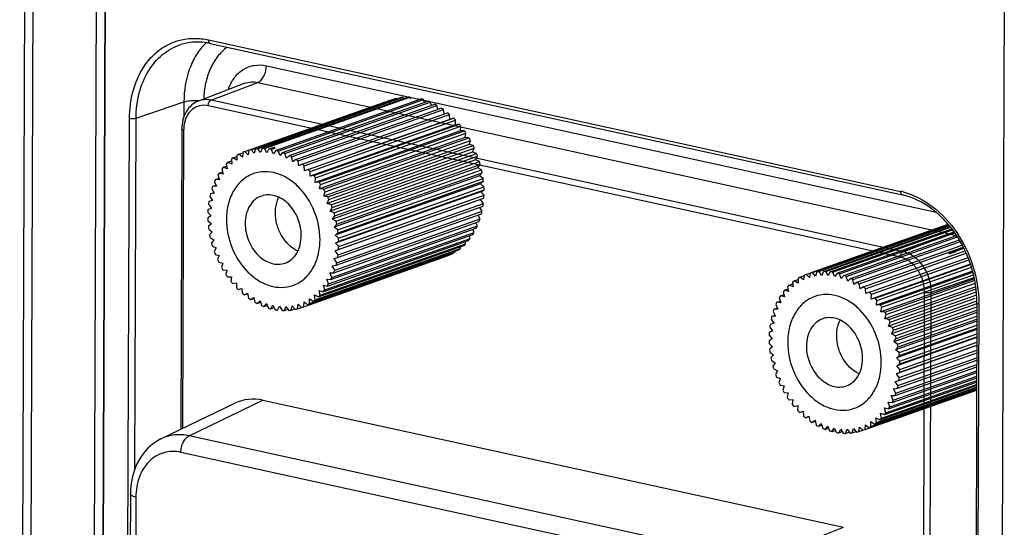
# Model space of a CAD drawing. Header units: millimetres. Extents: x 0 to 841, y 0 to 595.
# Tile 38 of 59: x 660 to 701, y 516 to 537. Entities that reach past the tile are written whole.
import ezdxf

# ---------------------------------------------------------------- set-up
doc = ezdxf.new("R2010")
doc.units = ezdxf.units.MM
doc.header["$LTSCALE"] = 65.395
for name, color, linetype in [('3D-TOPRH-WS-SHAPE', 7, 'CONTINUOUS'), ('BODY_CASE-WS-SHAPE', 7, 'CONTINUOUS'), ('INSET_NUT_M4_10_-SHAPE', 7, 'CONTINUOUS'), ('SIDE_CASE-WS-RH-SHAPE', 7, 'CONTINUOUS')]:
    doc.layers.add(name, color=color, linetype=linetype)

msp = doc.modelspace()

# ---------------------------------------------------------------- linework, layer by layer
at = {"layer": '3D-TOPRH-WS-SHAPE', "color": 7, "linetype": 'Continuous'}
for p, q in [((660.057, 547.036), (659.82, 481.996)), ((660.403, 546.825), (660.168, 482.589)), ((663.279, 495.975), (663.463, 546.478)), ((662.908, 495.339), (663.095, 546.35)), ((663.29, 495.987), (663.474, 546.28)), ((701.375, 537.992), (700.971, 427.495)), ((667.783, 536.295), (696.999, 529.907)), ((667.863, 536.143), (697.079, 529.755)), ((670.231, 535.205), (698.497, 529.024)), ((669.319, 534.464), (667.367, 533.715)), ((667.894, 533.75), (669.867, 534.501)), ((669.867, 534.501), (699.082, 528.112)), ((664.733, 532.996), (666.75, 533.683)), ((666.75, 533.683), (666.747, 533.039)), ((697.11, 527.362), (667.894, 533.75)), ((696.989, 527.127), (667.773, 533.516)), ((664.322, 496.702), (664.455, 532.988)), ((664.679, 518.202), (664.733, 532.996)), ((666.662, 532.532), (666.616, 519.869)), ((666.739, 532.488), (666.693, 519.906)), ((697.11, 527.362), (699.082, 528.112)), ((699.055, 527.306), (699.663, 527.519)), ((699.055, 527.306), (699.023, 527.313)), ((699.055, 527.273), (699.055, 527.306)), ((698.292, 525.658), (700.102, 526.274)), ((697.725, 446.86), (698.013, 525.649)), ((698.004, 446.868), (698.292, 525.658)), ((700.221, 525.194), (699.932, 446.404)), ((700.298, 525.15), (700.01, 446.36)), ((665.783, 519.467), (668.899, 520.97)), ((666.975, 519.597), (670.084, 521.097)), ((670.084, 521.097), (694.591, 515.738)), ((691.033, 514.336), (666.975, 519.597)), ((690.682, 513.638), (666.624, 518.898)), ((664.491, 517.141), (664.417, 496.747)), ((664.723, 517.009), (664.649, 496.86)), ((691.033, 514.336), (694.591, 515.738))]:
    msp.add_line(p, q, dxfattribs=at)
msp.add_lwpolyline([(665.783, 519.467), (665.63, 519.385), (665.42, 519.241), (665.227, 519.071), (665.052, 518.875), (664.899, 518.656), (664.768, 518.417), (664.662, 518.159), (664.58, 517.886), (664.524, 517.598), (664.495, 517.3), (664.491, 517.141)], dxfattribs=at)
for centre, radius, start, end in [((667.302, 533.589), 2.615, 79.9238, 82.3457), ((669.47, 534.35), 2.552, 134.3417, 134.8211), ((667.291, 533.528), 2.678, 77.6611, 79.9243), ((668.238, 532.483), 1.498, 178.2671, 179.7918), ((668.196, 532.484), 1.456, 173.4834, 178.2849), ((696.369, 527.029), 2.946, 75.3846, 77.6591), ((800.978, 221.877), 322.003, 108.3397, 108.4592), ((641.59, 675.338), 158.825, 291.21137, 291.44831), ((697.646, 526.161), 1.795, 38.2838, 39.9036), ((695.407, 525.168), 4.891, 359.7908, 0.3356)]:
    msp.add_arc(centre, radius, start, end, dxfattribs=at)
msp.add_ellipse((670.08, 518.209), major_axis=(-1.01, 2.833), ratio=0.757699, start_param=-0.441642, end_param=0.081086, dxfattribs=at)
for points, knots in [([(664.455, 532.988), (664.456, 533.377), (664.549, 534.131), (664.975, 535.142), (665.56, 535.792), (666.12, 536.133), (666.422, 536.243), (666.576, 536.282)], [0, 0, 0, 0, 0.277699, 0.534732, 0.772172, 0.886597, 1, 1, 1, 1]), ([(664.733, 532.996), (664.735, 533.353), (664.816, 534.044), (665.193, 534.979), (665.801, 535.706), (666.339, 536.004), (666.617, 536.094)], [0, 0, 0, 0, 0.27727, 0.534818, 0.773218, 1, 1, 1, 1]), ([(666.576, 536.282), (666.769, 536.332), (667.176, 536.384), (667.582, 536.339), (667.783, 536.295)], [0, 0, 0, 0, 0.492163, 1, 1, 1, 1]), ([(667.65, 536.181), (667.476, 536.204), (667.125, 536.215), (666.78, 536.147), (666.617, 536.094)], [0, 0, 0, 0, 0.507164, 1, 1, 1, 1]), ([(667.671, 536.161), (667.523, 536.014), (667.256, 535.674), (666.862, 534.858), (666.752, 534.155), (666.75, 533.683)], [0, 0, 0, 0, 0.231317, 0.475194, 1, 1, 1, 1]), ([(667.783, 536.295), (667.783, 536.277), (667.787, 536.241), (667.804, 536.184), (667.838, 536.149), (667.863, 536.143)], [0, 0, 0, 0, 0.307684, 0.579198, 1, 1, 1, 1]), ([(668.574, 535.989), (668.424, 535.874), (668.146, 535.594), (667.839, 535.071), (667.643, 534.461), (667.593, 534.025), (667.587, 533.801)], [0, 0, 0, 0, 0.229466, 0.471691, 0.728744, 1, 1, 1, 1]), ([(668.627, 534.2), (668.685, 534.376), (668.845, 534.702), (669.232, 535.072), (669.719, 535.256), (670.064, 535.241), (670.231, 535.205)], [0, 0, 0, 0, 0.267341, 0.514929, 0.753978, 1, 1, 1, 1]), ([(669.867, 534.501), (669.919, 534.521), (670.022, 534.598), (670.135, 534.766), (670.211, 534.975), (670.23, 535.128), (670.231, 535.205)], [0, 0, 0, 0, 0.203379, 0.449435, 0.723338, 1, 1, 1, 1]), ([(669.319, 534.464), (669.404, 534.497), (669.588, 534.537), (669.775, 534.521), (669.867, 534.501)], [0, 0, 0, 0, 0.491766, 1, 1, 1, 1]), ([(667.367, 533.715), (667.26, 533.674), (667.057, 533.55), (666.831, 533.268), (666.692, 532.918), (666.663, 532.663), (666.662, 532.532)], [0, 0, 0, 0, 0.235006, 0.47735, 0.731915, 1, 1, 1, 1]), ([(666.75, 533.683), (666.82, 533.707), (666.985, 533.736), (667.15, 533.744), (667.241, 533.743)], [0, 0, 0, 0, 0.451193, 1, 1, 1, 1]), ([(667.241, 533.743), (667.255, 533.743), (667.313, 533.741), (667.37, 533.737), (667.413, 533.733)], [0, 0, 0, 0, 0.254082, 1, 1, 1, 1]), ([(667.894, 533.75), (667.806, 533.77), (667.626, 533.785), (667.449, 533.747), (667.367, 533.715)], [0, 0, 0, 0, 0.508204, 1, 1, 1, 1]), ([(667.773, 533.516), (667.773, 533.566), (667.794, 533.657), (667.856, 533.736), (667.894, 533.75)], [0, 0, 0, 0, 0.552777, 1, 1, 1, 1]), ([(667.773, 533.516), (667.655, 533.541), (667.406, 533.545), (667.068, 533.37), (666.834, 533.051), (666.765, 532.788), (666.749, 532.65)], [0, 0, 0, 0, 0.239364, 0.473952, 0.724052, 1, 1, 1, 1]), ([(664.455, 532.988), (664.503, 532.977), (664.597, 532.972), (664.691, 532.981), (664.733, 532.996)], [0, 0, 0, 0, 0.521898, 1, 1, 1, 1]), ([(666.739, 532.488), (666.72, 532.493), (666.692, 532.499), (666.662, 532.522), (666.662, 532.532)], [0, 0, 0, 0, 0.654762, 1, 1, 1, 1]), ([(696.999, 529.907), (696.999, 529.888), (697.002, 529.853), (697.02, 529.795), (697.054, 529.76), (697.079, 529.755)], [0, 0, 0, 0, 0.307684, 0.579198, 1, 1, 1, 1]), ([(697.113, 529.88), (697.553, 529.765), (698.427, 529.308), (699.443, 528.195), (700.122, 526.776), (700.295, 525.72), (700.298, 525.196)], [0, 0, 0, 0, 0.226746, 0.476298, 0.739128, 1, 1, 1, 1]), ([(670.02, 529.71), (669.919, 529.674), (669.723, 529.56), (669.502, 529.287), (669.367, 528.94), (669.336, 528.686), (669.336, 528.555)], [0, 0, 0, 0, 0.226719, 0.465843, 0.724853, 1, 1, 1, 1]), ([(671.704, 528.037), (671.705, 528.159), (671.678, 528.407), (671.538, 528.88), (671.269, 529.3), (670.905, 529.594), (670.61, 529.729), (670.308, 529.776), (670.111, 529.742), (670.02, 529.71)], [0, 0, 0, 0, 0.13441, 0.272956, 0.541769, 0.667325, 0.784613, 0.894637, 1, 1, 1, 1]), ([(670.612, 529.006), (670.613, 529.063), (670.624, 529.281), (670.68, 529.498), (670.749, 529.643)], [0, 0, 0, 0, 0.261336, 1, 1, 1, 1]), ([(700.221, 525.194), (700.222, 525.712), (700.055, 526.757), (699.486, 527.939), (698.843, 528.731), (698.142, 529.35), (697.508, 529.661), (697.079, 529.755)], [0, 0, 0, 0, 0.26239, 0.527015, 0.654935, 0.7772, 1, 1, 1, 1]), ([(671.545, 527.391), (671.264, 527.525), (670.906, 527.9), (670.659, 528.501), (670.612, 528.839), (670.612, 529.006)], [0, 0, 0, 0, 0.481336, 0.742489, 1, 1, 1, 1]), ([(669.336, 528.555), (669.335, 528.433), (669.362, 528.185), (669.502, 527.712), (669.771, 527.291), (670.135, 526.997), (670.43, 526.863), (670.732, 526.816), (670.929, 526.85), (671.019, 526.881)], [0, 0, 0, 0, 0.13441, 0.272956, 0.541769, 0.667325, 0.784613, 0.894637, 1, 1, 1, 1]), ([(699.082, 528.112), (699.096, 528.117), (699.153, 528.144), (699.203, 528.186), (699.235, 528.223)], [0, 0, 0, 0, 0.228788, 1, 1, 1, 1]), ([(671.019, 526.881), (671.121, 526.917), (671.317, 527.032), (671.538, 527.304), (671.673, 527.651), (671.704, 527.906), (671.704, 528.037)], [0, 0, 0, 0, 0.226719, 0.465843, 0.724853, 1, 1, 1, 1]), ([(699.082, 528.112), (699.108, 528.106), (699.214, 528.079), (699.316, 528.036), (699.389, 527.998)], [0, 0, 0, 0, 0.243784, 1, 1, 1, 1]), ([(696.989, 527.127), (696.989, 527.177), (697.01, 527.268), (697.072, 527.347), (697.11, 527.362)], [0, 0, 0, 0, 0.552777, 1, 1, 1, 1]), ([(698.292, 525.658), (698.293, 525.851), (698.23, 526.241), (697.978, 526.763), (697.599, 527.167), (697.273, 527.326), (697.11, 527.362)], [0, 0, 0, 0, 0.261492, 0.525005, 0.774401, 1, 1, 1, 1]), ([(698.013, 525.649), (698.014, 525.817), (697.96, 526.155), (697.741, 526.608), (697.413, 526.958), (697.13, 527.096), (696.989, 527.127)], [0, 0, 0, 0, 0.2615, 0.525006, 0.774394, 1, 1, 1, 1]), ([(698.013, 525.649), (698.061, 525.639), (698.155, 525.634), (698.25, 525.643), (698.292, 525.658)], [0, 0, 0, 0, 0.521898, 1, 1, 1, 1]), ([(700.298, 525.15), (700.278, 525.154), (700.25, 525.16), (700.221, 525.183), (700.221, 525.194)], [0, 0, 0, 0, 0.654762, 1, 1, 1, 1]), ([(693.709, 524.53), (693.607, 524.494), (693.411, 524.38), (693.19, 524.107), (693.055, 523.76), (693.024, 523.506), (693.024, 523.375)], [0, 0, 0, 0, 0.226719, 0.465843, 0.724853, 1, 1, 1, 1]), ([(695.393, 522.857), (695.393, 522.979), (695.367, 523.227), (695.226, 523.7), (694.957, 524.121), (694.593, 524.414), (694.298, 524.549), (693.996, 524.596), (693.799, 524.562), (693.709, 524.53)], [0, 0, 0, 0, 0.13441, 0.272956, 0.541769, 0.667325, 0.784613, 0.894637, 1, 1, 1, 1]), ([(694.301, 523.826), (694.301, 523.883), (694.312, 524.101), (694.368, 524.318), (694.438, 524.463)], [0, 0, 0, 0, 0.261336, 1, 1, 1, 1]), ([(695.234, 522.211), (694.952, 522.345), (694.594, 522.72), (694.347, 523.321), (694.3, 523.659), (694.301, 523.826)], [0, 0, 0, 0, 0.481336, 0.742489, 1, 1, 1, 1]), ([(693.024, 523.375), (693.023, 523.253), (693.05, 523.005), (693.19, 522.532), (693.459, 522.111), (693.823, 521.817), (694.118, 521.683), (694.421, 521.636), (694.618, 521.67), (694.708, 521.702)], [0, 0, 0, 0, 0.13441, 0.272956, 0.541769, 0.667325, 0.784613, 0.894637, 1, 1, 1, 1]), ([(694.708, 521.702), (694.809, 521.737), (695.005, 521.852), (695.227, 522.125), (695.361, 522.471), (695.392, 522.726), (695.393, 522.857)], [0, 0, 0, 0, 0.226719, 0.465843, 0.724853, 1, 1, 1, 1]), ([(666.975, 519.597), (666.773, 519.64), (666.361, 519.667), (665.963, 519.554), (665.784, 519.467)], [0, 0, 0, 0, 0.50853, 1, 1, 1, 1]), ([(666.624, 518.898), (666.624, 518.973), (666.643, 519.123), (666.716, 519.328), (666.824, 519.495), (666.924, 519.575), (666.975, 519.597)], [0, 0, 0, 0, 0.274896, 0.547703, 0.794391, 1, 1, 1, 1]), ([(666.624, 518.898), (666.503, 518.925), (666.258, 518.95), (665.895, 518.897), (665.561, 518.753), (665.163, 518.442), (664.809, 517.849), (664.724, 517.297), (664.723, 517.009)], [0, 0, 0, 0, 0.120077, 0.23637, 0.351883, 0.469799, 0.720957, 1, 1, 1, 1]), ([(664.723, 517.009), (664.69, 517.016), (664.631, 517.033), (664.549, 517.065), (664.491, 517.11), (664.491, 517.141)], [0, 0, 0, 0, 0.365271, 0.655207, 1, 1, 1, 1])]:
    msp.add_open_spline(points, degree=3, knots=knots, dxfattribs=at)
at = {"layer": 'BODY_CASE-WS-SHAPE', "color": 7, "linetype": 'Continuous'}
for p, q in [((663.29, 495.987), (663.474, 546.28)), ((701.375, 537.992), (700.971, 427.495)), ((667.783, 536.295), (696.999, 529.907)), ((667.863, 536.143), (697.079, 529.755)), ((670.231, 535.205), (698.497, 529.024)), ((669.319, 534.464), (667.367, 533.715)), ((667.894, 533.75), (669.867, 534.501)), ((669.867, 534.501), (699.082, 528.112)), ((664.733, 532.996), (666.75, 533.683)), ((666.75, 533.683), (666.747, 533.039)), ((697.11, 527.362), (667.894, 533.75)), ((696.989, 527.127), (667.773, 533.516)), ((664.322, 496.702), (664.455, 532.988)), ((664.679, 518.202), (664.733, 532.996)), ((666.662, 532.532), (666.616, 519.869)), ((666.739, 532.488), (666.693, 519.906)), ((697.11, 527.362), (699.082, 528.112)), ((698.292, 525.658), (700.102, 526.274)), ((697.725, 446.86), (698.013, 525.649)), ((698.004, 446.868), (698.292, 525.658)), ((700.221, 525.194), (699.932, 446.404)), ((700.298, 525.15), (700.01, 446.36)), ((665.783, 519.467), (668.899, 520.97)), ((666.975, 519.597), (670.084, 521.097)), ((670.084, 521.097), (694.591, 515.738)), ((691.033, 514.336), (666.975, 519.597)), ((690.682, 513.638), (666.624, 518.898)), ((664.491, 517.141), (664.417, 496.747)), ((664.723, 517.009), (664.649, 496.86)), ((691.033, 514.336), (694.591, 515.738))]:
    msp.add_line(p, q, dxfattribs=at)
msp.add_lwpolyline([(665.783, 519.467), (665.63, 519.385), (665.42, 519.241), (665.227, 519.071), (665.052, 518.875), (664.899, 518.656), (664.768, 518.417), (664.662, 518.159), (664.58, 517.886), (664.524, 517.598), (664.495, 517.3), (664.491, 517.141)], dxfattribs=at)
for centre, radius, start, end in [((667.302, 533.589), 2.615, 79.9238, 82.3457), ((669.47, 534.35), 2.552, 134.3417, 134.8211), ((667.291, 533.528), 2.678, 77.6611, 79.9243), ((668.238, 532.483), 1.498, 178.2671, 179.7918), ((668.196, 532.484), 1.456, 173.4834, 178.2849), ((696.369, 527.029), 2.946, 75.3846, 77.6591), ((695.407, 525.168), 4.891, 359.7908, 0.3356)]:
    msp.add_arc(centre, radius, start, end, dxfattribs=at)
msp.add_ellipse((670.08, 518.209), major_axis=(-1.01, 2.833), ratio=0.757699, start_param=-0.441642, end_param=0.081086, dxfattribs=at)
for points, knots in [([(664.455, 532.988), (664.456, 533.377), (664.549, 534.131), (664.975, 535.142), (665.56, 535.792), (666.12, 536.133), (666.422, 536.243), (666.576, 536.282)], [0, 0, 0, 0, 0.277699, 0.534732, 0.772172, 0.886597, 1, 1, 1, 1]), ([(664.733, 532.996), (664.735, 533.353), (664.816, 534.044), (665.193, 534.979), (665.801, 535.706), (666.339, 536.004), (666.617, 536.094)], [0, 0, 0, 0, 0.27727, 0.534818, 0.773218, 1, 1, 1, 1]), ([(666.576, 536.282), (666.769, 536.332), (667.176, 536.384), (667.582, 536.339), (667.783, 536.295)], [0, 0, 0, 0, 0.492163, 1, 1, 1, 1]), ([(667.65, 536.181), (667.476, 536.204), (667.125, 536.215), (666.78, 536.147), (666.617, 536.094)], [0, 0, 0, 0, 0.507164, 1, 1, 1, 1]), ([(667.671, 536.161), (667.523, 536.014), (667.256, 535.674), (666.862, 534.858), (666.752, 534.155), (666.75, 533.683)], [0, 0, 0, 0, 0.231317, 0.475194, 1, 1, 1, 1]), ([(667.783, 536.295), (667.783, 536.277), (667.787, 536.241), (667.804, 536.184), (667.838, 536.149), (667.863, 536.143)], [0, 0, 0, 0, 0.307684, 0.579198, 1, 1, 1, 1]), ([(668.574, 535.989), (668.424, 535.874), (668.146, 535.594), (667.839, 535.071), (667.643, 534.461), (667.593, 534.025), (667.587, 533.801)], [0, 0, 0, 0, 0.229466, 0.471691, 0.728744, 1, 1, 1, 1]), ([(668.627, 534.2), (668.685, 534.376), (668.845, 534.702), (669.232, 535.072), (669.719, 535.256), (670.064, 535.241), (670.231, 535.205)], [0, 0, 0, 0, 0.267341, 0.514929, 0.753978, 1, 1, 1, 1]), ([(669.867, 534.501), (669.919, 534.521), (670.022, 534.598), (670.135, 534.766), (670.211, 534.975), (670.23, 535.128), (670.231, 535.205)], [0, 0, 0, 0, 0.203379, 0.449435, 0.723338, 1, 1, 1, 1]), ([(669.319, 534.464), (669.404, 534.497), (669.588, 534.537), (669.775, 534.521), (669.867, 534.501)], [0, 0, 0, 0, 0.491796, 1, 1, 1, 1]), ([(667.367, 533.715), (667.26, 533.674), (667.057, 533.55), (666.831, 533.268), (666.692, 532.918), (666.663, 532.663), (666.662, 532.532)], [0, 0, 0, 0, 0.235006, 0.47735, 0.731915, 1, 1, 1, 1]), ([(666.75, 533.683), (666.82, 533.707), (666.985, 533.736), (667.15, 533.744), (667.241, 533.743)], [0, 0, 0, 0, 0.451193, 1, 1, 1, 1]), ([(667.241, 533.743), (667.255, 533.743), (667.313, 533.741), (667.37, 533.737), (667.413, 533.733)], [0, 0, 0, 0, 0.254082, 1, 1, 1, 1]), ([(667.894, 533.75), (667.806, 533.77), (667.626, 533.785), (667.449, 533.747), (667.367, 533.715)], [0, 0, 0, 0, 0.508204, 1, 1, 1, 1]), ([(667.773, 533.516), (667.773, 533.566), (667.794, 533.657), (667.856, 533.736), (667.894, 533.75)], [0, 0, 0, 0, 0.552777, 1, 1, 1, 1]), ([(667.773, 533.516), (667.655, 533.541), (667.406, 533.545), (667.068, 533.37), (666.834, 533.051), (666.765, 532.788), (666.749, 532.65)], [0, 0, 0, 0, 0.239364, 0.473952, 0.724052, 1, 1, 1, 1]), ([(664.455, 532.988), (664.503, 532.977), (664.597, 532.972), (664.691, 532.981), (664.733, 532.996)], [0, 0, 0, 0, 0.521898, 1, 1, 1, 1]), ([(666.739, 532.488), (666.72, 532.493), (666.692, 532.499), (666.662, 532.522), (666.662, 532.532)], [0, 0, 0, 0, 0.654762, 1, 1, 1, 1]), ([(672.494, 527.864), (672.495, 528.276), (672.327, 529.099), (671.769, 529.97), (671.161, 530.459), (670.671, 530.686), (670.166, 530.763), (669.838, 530.706), (669.687, 530.653)], [0, 0, 0, 0, 0.272278, 0.541002, 0.6668, 0.784343, 0.89442, 1, 1, 1, 1]), ([(669.687, 530.653), (669.518, 530.593), (669.191, 530.402), (668.824, 529.949), (668.596, 529.372), (668.547, 528.947), (668.546, 528.728)], [0, 0, 0, 0, 0.22675, 0.465459, 0.723072, 1, 1, 1, 1]), ([(696.999, 529.907), (696.999, 529.888), (697.002, 529.853), (697.02, 529.795), (697.054, 529.76), (697.079, 529.755)], [0, 0, 0, 0, 0.307684, 0.579198, 1, 1, 1, 1]), ([(697.113, 529.88), (697.553, 529.765), (698.427, 529.308), (699.443, 528.195), (700.122, 526.776), (700.295, 525.72), (700.298, 525.196)], [0, 0, 0, 0, 0.226746, 0.476298, 0.739128, 1, 1, 1, 1]), ([(700.221, 525.194), (700.222, 525.712), (700.055, 526.757), (699.486, 527.939), (698.843, 528.731), (698.142, 529.35), (697.508, 529.661), (697.079, 529.755)], [0, 0, 0, 0, 0.26239, 0.527015, 0.654935, 0.7772, 1, 1, 1, 1]), ([(668.546, 528.728), (668.544, 528.316), (668.712, 527.493), (669.271, 526.621), (669.879, 526.132), (670.369, 525.905), (670.874, 525.829), (671.202, 525.885), (671.352, 525.939)], [0, 0, 0, 0, 0.272278, 0.541002, 0.6668, 0.784343, 0.89442, 1, 1, 1, 1]), ([(699.082, 528.112), (699.096, 528.117), (699.153, 528.144), (699.203, 528.186), (699.235, 528.223)], [0, 0, 0, 0, 0.228788, 1, 1, 1, 1]), ([(671.352, 525.939), (671.522, 525.998), (671.849, 526.19), (672.216, 526.642), (672.444, 527.219), (672.493, 527.645), (672.494, 527.864)], [0, 0, 0, 0, 0.22675, 0.465459, 0.723072, 1, 1, 1, 1]), ([(699.082, 528.112), (699.109, 528.106), (699.215, 528.079), (699.317, 528.036), (699.391, 527.997)], [0, 0, 0, 0, 0.243608, 1, 1, 1, 1]), ([(696.989, 527.127), (696.989, 527.177), (697.01, 527.268), (697.072, 527.347), (697.11, 527.362)], [0, 0, 0, 0, 0.552777, 1, 1, 1, 1]), ([(698.292, 525.658), (698.293, 525.851), (698.23, 526.241), (697.978, 526.763), (697.599, 527.167), (697.273, 527.326), (697.11, 527.362)], [0, 0, 0, 0, 0.261492, 0.525005, 0.774401, 1, 1, 1, 1]), ([(698.013, 525.649), (698.014, 525.817), (697.96, 526.155), (697.741, 526.608), (697.413, 526.958), (697.13, 527.096), (696.989, 527.127)], [0, 0, 0, 0, 0.2615, 0.525006, 0.774394, 1, 1, 1, 1]), ([(693.376, 525.473), (693.206, 525.413), (692.88, 525.222), (692.512, 524.769), (692.284, 524.192), (692.235, 523.767), (692.234, 523.548)], [0, 0, 0, 0, 0.22675, 0.465459, 0.723072, 1, 1, 1, 1]), ([(696.182, 522.684), (696.184, 523.096), (696.016, 523.919), (695.457, 524.79), (694.85, 525.28), (694.359, 525.506), (693.854, 525.583), (693.526, 525.526), (693.376, 525.473)], [0, 0, 0, 0, 0.272278, 0.541002, 0.6668, 0.784343, 0.89442, 1, 1, 1, 1]), ([(698.013, 525.649), (698.061, 525.639), (698.155, 525.634), (698.25, 525.643), (698.292, 525.658)], [0, 0, 0, 0, 0.521898, 1, 1, 1, 1]), ([(700.298, 525.15), (700.278, 525.154), (700.25, 525.16), (700.221, 525.183), (700.221, 525.194)], [0, 0, 0, 0, 0.654762, 1, 1, 1, 1]), ([(692.234, 523.548), (692.233, 523.136), (692.401, 522.313), (692.96, 521.442), (693.567, 520.952), (694.057, 520.725), (694.562, 520.649), (694.89, 520.705), (695.041, 520.759)], [0, 0, 0, 0, 0.272278, 0.541002, 0.6668, 0.784343, 0.89442, 1, 1, 1, 1]), ([(695.041, 520.759), (695.21, 520.818), (695.537, 521.01), (695.904, 521.462), (696.132, 522.039), (696.181, 522.465), (696.182, 522.684)], [0, 0, 0, 0, 0.22675, 0.465459, 0.723072, 1, 1, 1, 1]), ([(666.975, 519.597), (666.773, 519.64), (666.361, 519.667), (665.963, 519.554), (665.784, 519.467)], [0, 0, 0, 0, 0.50853, 1, 1, 1, 1]), ([(666.624, 518.898), (666.624, 518.973), (666.643, 519.123), (666.716, 519.328), (666.824, 519.495), (666.924, 519.575), (666.975, 519.597)], [0, 0, 0, 0, 0.274896, 0.547703, 0.794391, 1, 1, 1, 1]), ([(666.624, 518.898), (666.503, 518.925), (666.258, 518.95), (665.895, 518.897), (665.561, 518.753), (665.163, 518.442), (664.809, 517.849), (664.724, 517.297), (664.723, 517.009)], [0, 0, 0, 0, 0.120077, 0.23637, 0.351883, 0.469799, 0.720957, 1, 1, 1, 1]), ([(664.723, 517.009), (664.69, 517.016), (664.631, 517.033), (664.549, 517.065), (664.491, 517.11), (664.491, 517.141)], [0, 0, 0, 0, 0.365268, 0.655204, 1, 1, 1, 1])]:
    msp.add_open_spline(points, degree=3, knots=knots, dxfattribs=at)
at = {"layer": 'INSET_NUT_M4_10_-SHAPE', "color": 7, "linetype": 'Continuous'}
for p, q in [((669.32, 531.584), (675.456, 533.751)), ((669.584, 531.671), (675.631, 533.807)), ((669.587, 531.663), (675.723, 533.83)), ((669.769, 531.695), (675.905, 533.862)), ((669.864, 531.705), (676, 533.872)), ((670.051, 531.713), (676.187, 533.88)), ((670.148, 531.71), (676.284, 533.877)), ((670.657, 531.646), (676.764, 533.803)), ((670.726, 531.608), (676.862, 533.775)), ((670.916, 531.542), (677.052, 533.709)), ((671.013, 531.502), (677.149, 533.669)), ((671.2, 531.413), (677.336, 533.58)), ((675.745, 533.805), (675.723, 533.83)), ((676.034, 533.826), (676, 533.872)), ((676.327, 533.808), (676.284, 533.877)), ((676.91, 533.659), (676.862, 533.775)), ((677.194, 533.53), (677.149, 533.669)), ((671.294, 531.362), (677.43, 533.528)), ((671.476, 531.25), (677.612, 533.417)), ((671.567, 531.187), (677.703, 533.354)), ((671.742, 531.054), (677.878, 533.221)), ((677.468, 533.366), (677.43, 533.528)), ((677.731, 533.169), (677.703, 533.354)), ((671.829, 530.981), (677.965, 533.148)), ((671.994, 530.828), (678.13, 532.995)), ((672.076, 530.745), (678.212, 532.912)), ((672.23, 530.575), (678.366, 532.742)), ((677.979, 532.942), (673.977, 531.529)), ((677.979, 532.942), (677.965, 533.148)), ((678.13, 532.995), (677.979, 532.942)), ((678.209, 532.71), (678.212, 532.912)), ((678.366, 532.742), (678.209, 532.71)), ((678.209, 532.71), (672.073, 530.543)), ((678.421, 532.453), (672.285, 530.286)), ((672.306, 530.483), (678.442, 532.65)), ((672.448, 530.296), (678.584, 532.463)), ((672.517, 530.196), (678.653, 532.363)), ((678.421, 532.453), (678.442, 532.65)), ((678.584, 532.463), (678.421, 532.453)), ((678.615, 532.174), (678.653, 532.363)), ((678.615, 532.174), (672.479, 530.007)), ((672.644, 529.995), (678.78, 532.162)), ((672.706, 529.889), (678.842, 532.056)), ((678.78, 532.162), (678.615, 532.174)), ((678.787, 531.876), (678.842, 532.056)), ((669.067, 531.468), (669.231, 531.526)), ((669.233, 531.549), (669.217, 531.35)), ((669.463, 531.448), (669.32, 531.584)), ((669.495, 531.64), (669.463, 531.448)), ((669.72, 531.512), (669.587, 531.663)), ((669.769, 531.695), (669.72, 531.512)), ((669.986, 531.54), (669.864, 531.705)), ((670.051, 531.713), (669.986, 531.54)), ((670.257, 531.533), (670.148, 531.71)), ((670.339, 531.693), (670.257, 531.533)), ((670.339, 531.693), (670.607, 531.788)), ((670.437, 531.678), (670.622, 531.743)), ((670.532, 531.491), (670.437, 531.678)), ((670.628, 531.636), (670.532, 531.491)), ((670.806, 531.413), (670.726, 531.608)), ((670.916, 531.542), (670.806, 531.413)), ((671.077, 531.301), (671.013, 531.502)), ((678.787, 531.876), (672.651, 529.709)), ((678.935, 531.563), (672.799, 529.396)), ((672.818, 529.676), (678.953, 531.843)), ((672.871, 529.564), (679.007, 531.731)), ((672.965, 529.342), (679.101, 531.509)), ((678.953, 531.843), (678.787, 531.876)), ((678.935, 531.563), (679.007, 531.731)), ((679.101, 531.509), (678.935, 531.563)), ((668.61, 531.135), (668.759, 531.188)), ((668.772, 531.054), (668.61, 531.135)), ((668.752, 531.26), (668.772, 531.054)), ((668.829, 531.318), (668.985, 531.373)), ((668.986, 531.218), (668.829, 531.318)), ((668.984, 531.421), (668.986, 531.218)), ((669.217, 531.35), (669.067, 531.468)), ((671.2, 531.413), (671.077, 531.301)), ((671.342, 531.157), (671.294, 531.362)), ((671.476, 531.25), (671.342, 531.157)), ((671.598, 530.981), (671.567, 531.187)), ((679.059, 531.238), (672.923, 529.071)), ((673.01, 529.226), (679.146, 531.393)), ((673.087, 528.996), (679.223, 531.163)), ((679.059, 531.238), (679.146, 531.393)), ((679.223, 531.163), (679.059, 531.238)), ((668.236, 530.678), (668.372, 530.726)), ((668.403, 530.638), (668.236, 530.678)), ((668.349, 530.842), (668.403, 530.638)), ((668.411, 530.921), (668.557, 530.972)), ((668.577, 530.86), (668.411, 530.921)), ((668.54, 531.066), (668.577, 530.86)), ((671.742, 531.054), (671.598, 530.981)), ((671.843, 530.776), (671.829, 530.981)), ((671.994, 530.828), (671.843, 530.776)), ((672.073, 530.543), (672.076, 530.745)), ((679.156, 530.904), (673.021, 528.737)), ((673.121, 528.877), (679.257, 531.044)), ((673.18, 528.643), (679.316, 530.81)), ((673.205, 528.522), (679.341, 530.689)), ((679.156, 530.904), (679.257, 531.044)), ((679.316, 530.81), (679.156, 530.904)), ((679.226, 530.565), (679.341, 530.689)), ((668.041, 530.312), (668.126, 530.12)), ((668.086, 530.409), (668.228, 530.459)), ((668.252, 530.39), (668.086, 530.409)), ((668.182, 530.59), (668.252, 530.39)), ((672.23, 530.575), (672.073, 530.543)), ((672.285, 530.286), (672.306, 530.483)), ((672.448, 530.296), (672.285, 530.286)), ((679.226, 530.565), (673.09, 528.399)), ((673.244, 528.286), (679.38, 530.453)), ((673.259, 528.164), (679.394, 530.331)), ((679.38, 530.453), (679.226, 530.565)), ((679.268, 530.226), (679.394, 530.331)), ((667.867, 529.805), (668.017, 529.857)), ((667.927, 530.013), (668.027, 529.829)), ((667.962, 530.117), (668.094, 530.163)), ((668.126, 530.12), (667.962, 530.117)), ((672.479, 530.007), (672.517, 530.196)), ((672.644, 529.995), (672.479, 530.007)), ((672.651, 529.709), (672.706, 529.889)), ((679.268, 530.226), (673.132, 528.059)), ((679.281, 529.889), (673.145, 527.722)), ((673.278, 527.929), (679.414, 530.096)), ((673.282, 527.808), (679.418, 529.975)), ((679.414, 530.096), (679.268, 530.226)), ((679.281, 529.889), (679.418, 529.975)), ((679.417, 529.742), (679.281, 529.889)), ((667.954, 529.522), (667.801, 529.476)), ((667.841, 529.695), (667.954, 529.522)), ((668.027, 529.829), (667.867, 529.805)), ((672.818, 529.676), (672.651, 529.709)), ((672.799, 529.396), (672.871, 529.564)), ((679.266, 529.558), (673.13, 527.391)), ((673.276, 527.457), (679.412, 529.624)), ((673.282, 527.576), (679.417, 529.742)), ((679.391, 529.397), (679.266, 529.558)), ((667.758, 529.016), (667.894, 528.87)), ((667.91, 529.201), (667.764, 529.134)), ((667.785, 529.361), (667.91, 529.201)), ((672.965, 529.342), (672.799, 529.396)), ((672.923, 529.071), (673.01, 529.226)), ((673.087, 528.996), (672.923, 529.071)), ((673.199, 526.897), (679.335, 529.064)), ((673.239, 527.116), (679.375, 529.283)), ((673.255, 527.23), (679.391, 529.397)), ((679.335, 529.064), (679.222, 529.237)), ((667.894, 528.87), (667.758, 528.783)), ((667.762, 528.663), (667.908, 528.533)), ((673.021, 528.737), (673.121, 528.877)), ((673.18, 528.643), (673.021, 528.737)), ((673.077, 526.475), (679.213, 528.642)), ((673.113, 526.579), (679.249, 528.746)), ((673.173, 526.787), (679.309, 528.954)), ((679.135, 528.446), (679.071, 528.591)), ((679.249, 528.746), (679.164, 528.903)), ((667.908, 528.533), (667.781, 528.427)), ((667.796, 528.306), (667.949, 528.193)), ((667.949, 528.193), (667.835, 528.07)), ((672.858, 526.002), (678.994, 528.169)), ((672.954, 526.183), (679.09, 528.35)), ((672.999, 526.279), (679.135, 528.446)), ((673.09, 528.399), (673.205, 528.522)), ((673.244, 528.286), (673.09, 528.399)), ((678.994, 528.169), (678.948, 528.3)), ((693.009, 526.404), (699.002, 528.52)), ((693.272, 526.492), (699.005, 528.516)), ((693.275, 526.483), (699.012, 528.509)), ((693.458, 526.515), (699.033, 528.484)), ((693.552, 526.525), (699.049, 528.466)), ((693.74, 526.533), (699.087, 528.421)), ((693.837, 526.53), (699.109, 528.392)), ((694.027, 526.513), (699.159, 528.325)), ((694.125, 526.498), (699.188, 528.286)), ((694.316, 526.456), (699.253, 528.199)), ((667.86, 527.949), (668.019, 527.855)), ((668.019, 527.855), (667.918, 527.715)), ((672.629, 525.671), (678.765, 527.837)), ((672.691, 525.75), (678.827, 527.917)), ((672.804, 525.914), (678.94, 528.08)), ((673.132, 528.059), (673.259, 528.164)), ((673.278, 527.929), (673.132, 528.059)), ((673.145, 527.722), (673.282, 527.808)), ((678.636, 527.693), (678.619, 527.786)), ((678.827, 527.917), (678.797, 528.03)), ((694.414, 526.428), (699.29, 528.15)), ((694.604, 526.362), (699.361, 528.042)), ((694.701, 526.322), (699.399, 527.982)), ((694.888, 526.233), (699.479, 527.855)), ((694.983, 526.182), (699.522, 527.785)), ((667.953, 527.595), (668.117, 527.521)), ((668.117, 527.521), (668.03, 527.366)), ((672.056, 525.17), (678.192, 527.337)), ((672.211, 525.273), (678.347, 527.44)), ((672.288, 525.332), (678.424, 527.499)), ((672.43, 525.456), (678.566, 527.623)), ((672.5, 525.526), (678.636, 527.693)), ((673.13, 527.391), (673.276, 527.457)), ((673.255, 527.23), (673.13, 527.391)), ((673.282, 527.576), (673.145, 527.722)), ((678.192, 527.337), (678.191, 527.385)), ((678.424, 527.499), (678.417, 527.57)), ((695.164, 526.07), (699.6, 527.637)), ((695.256, 526.007), (699.643, 527.556)), ((695.43, 525.874), (699.725, 527.391)), ((668.074, 527.25), (668.24, 527.196)), ((668.24, 527.196), (668.169, 527.027)), ((671.807, 525.043), (677.943, 527.21)), ((672.061, 525.154), (678.109, 527.29)), ((673.086, 527.07), (673.239, 527.116)), ((673.199, 526.897), (673.086, 527.07)), ((677.943, 527.21), (677.945, 527.232)), ((695.517, 525.801), (699.764, 527.301)), ((695.682, 525.648), (699.845, 527.118)), ((695.765, 525.565), (699.881, 527.019)), ((668.222, 526.915), (668.389, 526.882)), ((668.389, 526.882), (668.334, 526.703)), ((668.396, 526.596), (668.561, 526.585)), ((668.561, 526.585), (668.523, 526.395)), ((673.013, 526.763), (673.173, 526.787)), ((673.113, 526.579), (673.013, 526.763)), ((693.458, 526.515), (693.408, 526.332)), ((693.674, 526.36), (693.552, 526.525)), ((693.74, 526.533), (693.674, 526.36)), ((693.945, 526.353), (693.837, 526.53)), ((694.027, 526.513), (693.945, 526.353)), ((699.944, 526.841), (695.761, 525.363)), ((695.919, 525.395), (699.952, 526.819)), ((700.035, 526.54), (695.974, 525.106)), ((695.995, 525.303), (699.988, 526.713)), ((668.592, 526.296), (668.754, 526.306)), ((668.754, 526.306), (668.733, 526.109)), ((672.858, 526.002), (672.788, 526.201)), ((672.788, 526.201), (672.954, 526.183)), ((672.914, 526.472), (673.077, 526.475)), ((672.999, 526.279), (672.914, 526.472)), ((692.517, 526.139), (692.673, 526.193)), ((692.675, 526.038), (692.517, 526.139)), ((692.672, 526.241), (692.675, 526.038)), ((692.755, 526.288), (692.919, 526.347)), ((692.906, 526.17), (692.755, 526.288)), ((692.921, 526.369), (692.906, 526.17)), ((693.151, 526.268), (693.009, 526.404)), ((693.184, 526.46), (693.151, 526.268)), ((693.408, 526.332), (693.275, 526.483)), ((694.22, 526.311), (694.125, 526.498)), ((694.316, 526.456), (694.22, 526.311)), ((694.494, 526.233), (694.414, 526.428)), ((694.604, 526.362), (694.494, 526.233)), ((694.766, 526.122), (694.701, 526.322)), ((694.888, 526.233), (694.766, 526.122)), ((695.031, 525.977), (694.983, 526.182)), ((696.136, 525.116), (700.047, 526.497)), ((700.112, 526.22), (696.167, 524.827)), ((696.205, 525.016), (700.078, 526.384)), ((696.333, 524.816), (700.125, 526.155)), ((668.809, 526.017), (668.967, 526.049)), ((668.967, 526.049), (668.964, 525.846)), ((669.046, 525.763), (669.197, 525.816)), ((669.197, 525.816), (669.211, 525.611)), ((672.5, 525.526), (672.463, 525.731)), ((672.463, 525.731), (672.629, 525.671)), ((672.691, 525.75), (672.637, 525.954)), ((672.637, 525.954), (672.804, 525.914)), ((692.1, 525.741), (692.245, 525.793)), ((692.265, 525.68), (692.1, 525.741)), ((692.228, 525.886), (692.265, 525.68)), ((692.298, 525.955), (692.447, 526.008)), ((692.46, 525.874), (692.298, 525.955)), ((692.441, 526.08), (692.46, 525.874)), ((695.164, 526.07), (695.031, 525.977)), ((695.287, 525.801), (695.256, 526.007)), ((695.43, 525.874), (695.287, 525.801)), ((695.531, 525.596), (695.517, 525.801)), ((700.171, 525.883), (696.339, 524.529)), ((696.394, 524.709), (700.148, 526.035)), ((696.506, 524.496), (700.182, 525.794)), ((669.298, 525.538), (669.441, 525.611)), ((669.298, 525.538), (669.449, 525.591)), ((669.441, 525.611), (669.472, 525.405)), ((669.564, 525.342), (669.698, 525.435)), ((669.564, 525.342), (669.712, 525.394)), ((669.698, 525.435), (669.746, 525.23)), ((669.84, 525.179), (669.963, 525.29)), ((669.963, 525.29), (670.027, 525.089)), ((672.056, 525.17), (672.054, 525.374)), ((672.054, 525.374), (672.211, 525.273)), ((672.288, 525.332), (672.268, 525.537)), ((672.268, 525.537), (672.43, 525.456)), ((691.774, 525.229), (691.917, 525.279)), ((691.871, 525.41), (691.94, 525.211)), ((691.924, 525.498), (692.06, 525.546)), ((692.091, 525.458), (691.924, 525.498)), ((692.038, 525.662), (692.091, 525.458)), ((695.682, 525.648), (695.531, 525.596)), ((695.761, 525.363), (695.765, 525.565)), ((695.919, 525.395), (695.761, 525.363)), ((695.974, 525.106), (695.995, 525.303)), ((700.208, 525.53), (696.488, 524.216)), ((696.559, 524.385), (700.196, 525.669)), ((696.654, 524.162), (700.149, 525.396)), ((696.698, 524.046), (700.19, 525.279)), ((669.84, 525.179), (669.984, 525.229)), ((670.124, 525.049), (670.234, 525.179)), ((670.124, 525.049), (670.262, 525.098)), ((670.234, 525.179), (670.314, 524.983)), ((670.412, 524.956), (670.508, 525.101)), ((670.412, 524.956), (670.556, 525.007)), ((670.508, 525.101), (670.603, 524.914)), ((670.701, 524.899), (670.783, 525.059)), ((670.783, 525.059), (670.892, 524.882)), ((670.989, 524.879), (671.054, 525.051)), ((670.989, 524.879), (671.142, 524.933)), ((671.054, 525.051), (671.176, 524.886)), ((671.271, 524.897), (671.32, 525.08)), ((671.271, 524.897), (671.431, 524.953)), ((671.32, 525.08), (671.453, 524.929)), ((671.545, 524.952), (671.577, 525.144)), ((671.545, 524.952), (671.718, 525.013)), ((671.577, 525.144), (671.72, 525.008)), ((671.807, 525.043), (671.823, 525.242)), ((671.823, 525.242), (671.973, 525.123)), ((691.651, 524.937), (691.782, 524.983)), ((691.815, 524.94), (691.651, 524.937)), ((691.729, 525.132), (691.815, 524.94)), ((691.94, 525.211), (691.774, 525.229)), ((696.136, 525.116), (695.974, 525.106)), ((696.167, 524.827), (696.205, 525.016)), ((700.22, 525.165), (696.611, 523.891)), ((696.775, 523.816), (700.22, 525.033)), ((696.81, 523.697), (700.219, 524.901)), ((691.529, 524.515), (691.643, 524.342)), ((691.555, 524.625), (691.705, 524.678)), ((691.715, 524.649), (691.555, 524.625)), ((691.615, 524.833), (691.715, 524.649)), ((696.333, 524.816), (696.167, 524.827)), ((696.339, 524.529), (696.394, 524.709)), ((696.506, 524.496), (696.339, 524.529)), ((700.219, 524.797), (696.709, 523.557)), ((700.218, 524.433), (696.779, 523.219)), ((696.868, 523.463), (700.219, 524.646)), ((696.893, 523.342), (700.218, 524.516)), ((691.598, 524.021), (691.452, 523.954)), ((691.473, 524.181), (691.598, 524.021)), ((691.643, 524.342), (691.489, 524.296)), ((696.488, 524.216), (696.559, 524.385)), ((696.654, 524.162), (696.488, 524.216)), ((696.611, 523.891), (696.698, 524.046)), ((700.216, 524.078), (696.821, 522.879)), ((696.932, 523.106), (700.217, 524.266)), ((696.947, 522.984), (700.217, 524.139)), ((691.583, 523.69), (691.446, 523.604)), ((691.447, 523.836), (691.583, 523.69)), ((696.775, 523.816), (696.611, 523.891)), ((696.709, 523.557), (696.81, 523.697)), ((700.215, 523.736), (696.834, 522.542)), ((696.966, 522.749), (700.216, 523.896)), ((696.971, 522.628), (700.215, 523.774)), ((691.451, 523.483), (691.596, 523.353)), ((691.596, 523.353), (691.47, 523.247)), ((696.868, 523.463), (696.709, 523.557)), ((696.779, 523.219), (696.893, 523.342)), ((696.932, 523.106), (696.779, 523.219)), ((700.214, 523.41), (696.818, 522.211)), ((696.943, 522.05), (700.213, 523.205)), ((696.964, 522.277), (700.214, 523.425)), ((696.97, 522.396), (700.215, 523.541)), ((691.485, 523.126), (691.638, 523.013)), ((691.638, 523.013), (691.524, 522.89)), ((691.549, 522.769), (691.708, 522.675)), ((696.821, 522.879), (696.947, 522.984)), ((696.966, 522.749), (696.821, 522.879)), ((696.861, 521.607), (700.212, 522.79)), ((696.887, 521.717), (700.212, 522.891)), ((696.928, 521.936), (700.213, 523.096)), ((691.708, 522.675), (691.607, 522.535)), ((691.642, 522.415), (691.805, 522.341)), ((696.766, 521.295), (700.211, 522.511)), ((696.801, 521.399), (700.211, 522.603)), ((696.834, 522.542), (696.971, 522.628)), ((696.97, 522.396), (696.834, 522.542)), ((691.805, 522.341), (691.719, 522.186)), ((691.763, 522.07), (691.929, 522.016)), ((691.929, 522.016), (691.858, 521.847)), ((696.492, 520.734), (700.209, 522.046)), ((696.546, 520.822), (700.209, 522.116)), ((696.642, 521.003), (700.21, 522.263)), ((696.687, 521.099), (700.21, 522.343)), ((696.774, 521.89), (696.928, 521.936)), ((696.818, 522.211), (696.964, 522.277)), ((696.943, 522.05), (696.818, 522.211)), ((691.911, 521.735), (692.077, 521.702)), ((692.077, 521.702), (692.022, 521.523)), ((695.496, 519.863), (700.207, 521.527)), ((695.744, 519.99), (700.207, 521.566)), ((695.75, 519.974), (700.207, 521.549)), ((695.899, 520.093), (700.207, 521.615)), ((695.976, 520.152), (700.208, 521.646)), ((696.119, 520.276), (700.208, 521.721)), ((696.188, 520.346), (700.208, 521.765)), ((696.317, 520.491), (700.208, 521.865)), ((696.379, 520.57), (700.209, 521.922)), ((696.702, 521.583), (696.861, 521.607)), ((696.801, 521.399), (696.702, 521.583)), ((696.887, 521.717), (696.774, 521.89)), ((692.084, 521.416), (692.249, 521.405)), ((692.249, 521.405), (692.211, 521.215)), ((692.28, 521.116), (692.443, 521.126)), ((692.443, 521.126), (692.422, 520.929)), ((696.602, 521.292), (696.766, 521.295)), ((696.687, 521.099), (696.602, 521.292)), ((692.498, 520.837), (692.656, 520.869)), ((692.656, 520.869), (692.652, 520.667)), ((696.379, 520.57), (696.325, 520.774)), ((696.325, 520.774), (696.492, 520.734)), ((696.546, 520.822), (696.476, 521.021)), ((696.476, 521.021), (696.642, 521.003)), ((692.734, 520.583), (692.885, 520.636)), ((692.885, 520.636), (692.899, 520.431)), ((692.986, 520.358), (693.13, 520.431)), ((692.986, 520.358), (693.137, 520.411)), ((693.13, 520.431), (693.161, 520.225)), ((695.976, 520.152), (695.956, 520.358)), ((695.956, 520.358), (696.119, 520.276)), ((696.188, 520.346), (696.152, 520.551)), ((696.152, 520.551), (696.317, 520.491)), ((693.252, 520.162), (693.386, 520.255)), ((693.252, 520.162), (693.4, 520.214)), ((693.386, 520.255), (693.434, 520.05)), ((693.529, 519.999), (693.651, 520.11)), ((693.529, 519.999), (693.672, 520.049)), ((693.651, 520.11), (693.715, 519.909)), ((693.812, 519.869), (693.922, 519.999)), ((693.812, 519.869), (693.951, 519.918)), ((693.922, 519.999), (694.002, 519.804)), ((694.1, 519.776), (694.197, 519.921)), ((694.197, 519.921), (694.292, 519.734)), ((694.39, 519.719), (694.471, 519.879)), ((694.471, 519.879), (694.58, 519.702)), ((694.677, 519.699), (694.743, 519.872)), ((694.743, 519.872), (694.864, 519.707)), ((694.959, 519.717), (695.008, 519.9)), ((695.008, 519.9), (695.141, 519.749)), ((695.233, 519.772), (695.265, 519.964)), ((695.265, 519.964), (695.408, 519.828)), ((695.496, 519.863), (695.511, 520.062)), ((695.511, 520.062), (695.662, 519.943)), ((695.744, 519.99), (695.742, 520.194)), ((695.742, 520.194), (695.899, 520.093)), ((694.1, 519.776), (694.244, 519.827)), ((694.39, 519.719), (694.537, 519.771)), ((694.677, 519.699), (694.83, 519.753)), ((694.959, 519.717), (695.12, 519.773)), ((695.233, 519.772), (695.406, 519.833))]:
    msp.add_line(p, q, dxfattribs=at)
for centre, radius, start, end in [((676.175, 531.791), 2.088, 94.8122, 97.4319), ((676.179, 531.686), 2.194, 87.2476, 89.7828), ((676.124, 531.351), 2.534, 73.0732, 75.3758), ((676.05, 531.138), 2.76, 66.5356, 68.7111), ((675.941, 530.911), 3.012, 60.3667, 62.4191), ((675.8, 530.682), 3.281, 54.5433, 56.482), ((675.634, 530.464), 3.555, 49.0307, 50.8684), ((675.454, 530.268), 3.821, 43.7872, 45.5386), ((675.272, 530.104), 4.066, 38.7685, 40.4487), ((675.104, 529.976), 4.278, 33.9293, 35.5536), ((674.964, 529.886), 4.444, 29.2249, 30.8085), ((670.027, 529.691), 2.021, 110.4844, 113.1624), ((670.03, 529.681), 2.03, 102.5945, 105.2639), ((670.039, 529.624), 2.088, 94.8122, 97.4319), ((670.043, 529.519), 2.194, 87.2476, 89.7828), ((670.029, 529.37), 2.344, 79.9841, 82.4099), ((669.988, 529.184), 2.534, 73.0732, 75.3758), ((669.914, 528.971), 2.76, 66.5356, 68.7111), ((674.865, 529.834), 4.556, 24.6115, 26.1691), ((674.818, 529.814), 4.606, 20.0461, 21.5921), ((670.181, 529.485), 2.279, 133.5851, 136.0569), ((670.093, 529.584), 2.146, 126.0926, 128.6651), ((670.045, 529.656), 2.059, 118.3577, 121.0019), ((669.805, 528.744), 3.012, 60.3667, 62.4191), ((669.664, 528.515), 3.281, 54.5433, 56.482), ((674.83, 529.817), 4.594, 15.4862, 17.0351), ((670.487, 529.249), 2.666, 147.5739, 149.8001), ((670.312, 529.369), 2.454, 140.7599, 143.1127), ((669.498, 528.297), 3.555, 49.0307, 50.8684), ((669.318, 528.101), 3.821, 43.7872, 45.5386), ((674.904, 529.835), 4.518, 10.8895, 12.4557), ((670.7, 529.135), 2.909, 154.0136, 156.1143), ((669.136, 527.937), 4.066, 38.7685, 40.4487), ((668.968, 527.809), 4.278, 33.9293, 35.5536), ((675.037, 529.857), 4.383, 6.2131, 7.8112), ((670.945, 529.037), 3.172, 160.0893, 162.072), ((668.828, 527.72), 4.444, 29.2249, 30.8085), ((675.222, 529.872), 4.198, 1.4134, 3.0582), ((671.474, 528.912), 3.716, 171.2656, 173.0497), ((671.207, 528.961), 3.445, 165.8276, 167.704), ((668.729, 527.667), 4.556, 24.6115, 26.1691), ((675.448, 529.87), 3.971, 356.446, 358.1528), ((671.728, 528.888), 3.971, 176.446, 178.1528), ((668.682, 527.647), 4.606, 20.0461, 21.5921), ((675.968, 529.797), 3.445, 345.8276, 347.704), ((675.702, 529.847), 3.716, 351.2656, 353.0497), ((671.954, 528.887), 4.198, 181.4134, 183.0582), ((668.694, 527.651), 4.594, 15.4862, 17.0351), ((668.768, 527.668), 4.518, 10.8895, 12.4557), ((676.231, 529.722), 3.172, 340.0893, 342.072), ((672.139, 528.902), 4.383, 186.2131, 187.8112), ((668.901, 527.69), 4.383, 6.2131, 7.8112), ((676.689, 529.51), 2.666, 327.5739, 329.8001), ((676.475, 529.624), 2.909, 334.0136, 336.1143), ((672.272, 528.923), 4.518, 190.8895, 192.4557), ((669.086, 527.705), 4.198, 1.4134, 3.0582), ((676.864, 529.39), 2.454, 320.7599, 323.1127), ((672.345, 528.941), 4.594, 195.4862, 197.0351), ((672.358, 528.945), 4.606, 200.0461, 201.5921), ((669.312, 527.704), 3.971, 356.446, 358.1528), ((677.083, 529.174), 2.146, 306.0926, 308.6651), ((676.995, 529.274), 2.279, 313.5851, 316.0569), ((672.311, 528.924), 4.556, 204.6115, 206.1691), ((669.566, 527.68), 3.716, 351.2656, 353.0497), ((672.212, 528.872), 4.444, 209.2249, 210.8085), ((670.095, 527.555), 3.172, 340.0893, 342.072), ((669.832, 527.631), 3.445, 345.8276, 347.704), ((693.728, 524.444), 2.088, 94.8122, 97.4319), ((693.731, 524.339), 2.194, 87.2476, 89.7828), ((693.717, 524.19), 2.344, 79.9841, 82.4099), ((672.072, 528.783), 4.278, 213.9293, 215.5536), ((671.904, 528.655), 4.066, 218.7685, 220.4487), ((670.339, 527.457), 2.909, 334.0136, 336.1143), ((693.781, 524.404), 2.146, 126.0926, 128.6651), ((693.733, 524.476), 2.059, 118.3577, 121.0019), ((693.716, 524.511), 2.021, 110.4844, 113.1624), ((693.718, 524.501), 2.03, 102.5945, 105.2639), ((693.676, 524.004), 2.534, 73.0732, 75.3758), ((693.602, 523.791), 2.76, 66.5356, 68.7111), ((693.494, 523.564), 3.012, 60.3667, 62.4191), ((671.722, 528.49), 3.821, 223.7872, 225.5386), ((670.728, 527.223), 2.454, 320.7599, 323.1127), ((670.553, 527.343), 2.666, 327.5739, 329.8001), ((694, 524.189), 2.454, 140.7599, 143.1127), ((693.869, 524.305), 2.279, 133.5851, 136.0569), ((693.353, 523.335), 3.281, 54.5433, 56.482), ((693.187, 523.117), 3.555, 49.0307, 50.8684), ((671.541, 528.295), 3.555, 229.0307, 230.8684), ((671.376, 528.077), 3.281, 234.5433, 236.482), ((670.947, 527.008), 2.146, 306.0926, 308.6651), ((670.859, 527.107), 2.279, 313.5851, 316.0569), ((694.175, 524.069), 2.666, 147.5739, 149.8001), ((693.006, 522.921), 3.821, 43.7872, 45.5386), ((692.825, 522.757), 4.066, 38.7685, 40.4487), ((671.235, 527.848), 3.012, 240.3667, 242.4191), ((671.126, 527.621), 2.76, 246.5356, 248.7111), ((671.052, 527.408), 2.534, 253.0732, 255.3758), ((671.011, 527.222), 2.344, 259.9841, 262.4099), ((670.997, 527.073), 2.194, 267.2476, 269.7828), ((671.001, 526.968), 2.088, 274.8122, 277.4319), ((671.01, 526.91), 2.03, 282.5945, 285.2639), ((671.013, 526.901), 2.021, 290.4844, 293.1624), ((670.995, 526.936), 2.059, 298.3577, 301.0019), ((694.633, 523.857), 3.172, 160.0893, 162.072), ((694.389, 523.955), 2.909, 154.0136, 156.1143), ((692.656, 522.629), 4.278, 33.9293, 35.5536), ((694.896, 523.781), 3.445, 165.8276, 167.704), ((692.516, 522.54), 4.444, 29.2249, 30.8085), ((692.417, 522.487), 4.556, 24.6115, 26.1691), ((695.162, 523.732), 3.716, 171.2656, 173.0497), ((692.371, 522.467), 4.606, 20.0461, 21.5921), ((695.642, 523.707), 4.198, 181.4134, 183.0582), ((695.416, 523.708), 3.971, 176.446, 178.1528), ((692.383, 522.471), 4.594, 15.4862, 17.0351), ((695.827, 523.722), 4.383, 186.2131, 187.8112), ((692.456, 522.489), 4.518, 10.8895, 12.4557), ((695.96, 523.743), 4.518, 190.8895, 192.4557), ((692.589, 522.51), 4.383, 6.2131, 7.8112), ((696.034, 523.761), 4.594, 195.4862, 197.0351), ((693, 522.524), 3.971, 356.446, 358.1528), ((692.774, 522.525), 4.198, 1.4134, 3.0582), ((696.046, 523.765), 4.606, 200.0461, 201.5921), ((693.254, 522.5), 3.716, 351.2656, 353.0497), ((695.999, 523.744), 4.556, 204.6115, 206.1691), ((695.901, 523.692), 4.444, 209.2249, 210.8085), ((693.521, 522.451), 3.445, 345.8276, 347.704), ((695.76, 523.603), 4.278, 213.9293, 215.5536), ((693.783, 522.375), 3.172, 340.0893, 342.072), ((695.592, 523.475), 4.066, 218.7685, 220.4487), ((694.242, 522.163), 2.666, 327.5739, 329.8001), ((694.028, 522.277), 2.909, 334.0136, 336.1143), ((695.41, 523.31), 3.821, 223.7872, 225.5386), ((695.23, 523.115), 3.555, 229.0307, 230.8684), ((694.548, 521.927), 2.279, 313.5851, 316.0569), ((694.416, 522.043), 2.454, 320.7599, 323.1127), ((695.064, 522.897), 3.281, 234.5433, 236.482), ((694.923, 522.668), 3.012, 240.3667, 242.4191), ((694.814, 522.441), 2.76, 246.5356, 248.7111), ((694.701, 521.721), 2.021, 290.4844, 293.1624), ((694.683, 521.756), 2.059, 298.3577, 301.0019), ((694.635, 521.828), 2.146, 306.0926, 308.6651), ((694.74, 522.228), 2.534, 253.0732, 255.3758), ((694.699, 522.042), 2.344, 259.9841, 262.4099), ((694.685, 521.893), 2.194, 267.2476, 269.7828), ((694.689, 521.788), 2.088, 274.8122, 277.4319), ((694.698, 521.73), 2.03, 282.5945, 285.2639)]:
    msp.add_arc(centre, radius, start, end, dxfattribs=at)
for points, knots in [([(670.02, 529.71), (669.919, 529.674), (669.723, 529.56), (669.502, 529.287), (669.367, 528.94), (669.336, 528.686), (669.336, 528.555)], [0, 0, 0, 0, 0.226719, 0.465843, 0.724853, 1, 1, 1, 1]), ([(671.704, 528.037), (671.705, 528.159), (671.678, 528.407), (671.538, 528.88), (671.269, 529.3), (670.905, 529.594), (670.61, 529.729), (670.308, 529.776), (670.111, 529.742), (670.02, 529.71)], [0, 0, 0, 0, 0.13441, 0.272956, 0.541769, 0.667325, 0.784613, 0.894637, 1, 1, 1, 1]), ([(669.336, 528.555), (669.335, 528.433), (669.362, 528.185), (669.502, 527.712), (669.771, 527.291), (670.135, 526.997), (670.43, 526.863), (670.732, 526.816), (670.929, 526.85), (671.019, 526.881)], [0, 0, 0, 0, 0.13441, 0.272956, 0.541769, 0.667325, 0.784613, 0.894637, 1, 1, 1, 1]), ([(671.019, 526.881), (671.121, 526.917), (671.317, 527.032), (671.538, 527.304), (671.673, 527.651), (671.704, 527.906), (671.704, 528.037)], [0, 0, 0, 0, 0.226719, 0.465843, 0.724853, 1, 1, 1, 1]), ([(693.709, 524.53), (693.607, 524.494), (693.411, 524.38), (693.19, 524.107), (693.055, 523.76), (693.024, 523.506), (693.024, 523.375)], [0, 0, 0, 0, 0.226719, 0.465843, 0.724853, 1, 1, 1, 1]), ([(695.393, 522.857), (695.393, 522.979), (695.367, 523.227), (695.226, 523.7), (694.957, 524.121), (694.593, 524.414), (694.298, 524.549), (693.996, 524.596), (693.799, 524.562), (693.709, 524.53)], [0, 0, 0, 0, 0.13441, 0.272956, 0.541769, 0.667325, 0.784613, 0.894637, 1, 1, 1, 1]), ([(693.024, 523.375), (693.023, 523.253), (693.05, 523.005), (693.19, 522.532), (693.459, 522.111), (693.823, 521.817), (694.118, 521.683), (694.421, 521.636), (694.618, 521.67), (694.708, 521.702)], [0, 0, 0, 0, 0.13441, 0.272956, 0.541769, 0.667325, 0.784613, 0.894637, 1, 1, 1, 1]), ([(694.708, 521.702), (694.809, 521.737), (695.005, 521.852), (695.227, 522.125), (695.361, 522.471), (695.392, 522.726), (695.393, 522.857)], [0, 0, 0, 0, 0.226719, 0.465843, 0.724853, 1, 1, 1, 1])]:
    msp.add_open_spline(points, degree=3, knots=knots, dxfattribs=at)
at = {"layer": 'SIDE_CASE-WS-RH-SHAPE', "color": 7, "linetype": 'Continuous'}
for p, q in [((660.057, 547.036), (659.82, 481.996)), ((660.403, 546.825), (660.168, 482.589)), ((663.279, 495.975), (663.463, 546.478)), ((662.908, 495.339), (663.095, 546.35))]:
    msp.add_line(p, q, dxfattribs=at)

doc.saveas('drawing.dxf')
